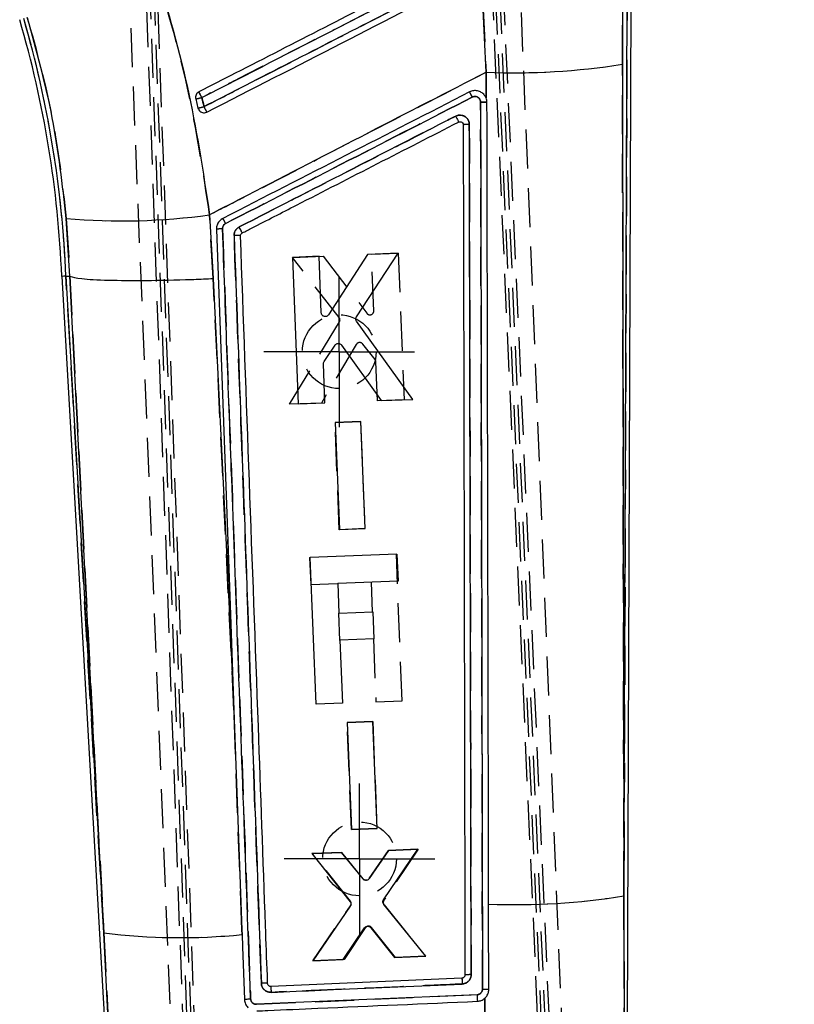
# Model space of a CAD drawing. Extents: x 66 to 759, y 83 to 592.
# Tile 14 of 23: x 325 to 375, y 484 to 548. Entities that reach past the tile are written whole.
import ezdxf

# ---------------------------------------------------------------- set-up
doc = ezdxf.new("R2010")
doc.units = 0
doc.header["$LTSCALE"] = 2
doc.linetypes.add('HIDDEN', pattern=[1.905, 1.27, -0.635])
doc.layers.get('0').update_dxf_attribs({"linetype": 'CONTINUOUS'})
doc.styles.add('SLDTEXTSTYLE0', font='TXT', dxfattribs={"width": 0.75})
doc.dimstyles.new('SLDDIMSTYLE0', dxfattribs={"dimtxt": 7, "dimasz": 6.604, "dimexe": 0, "dimexo": 0.0625, "dimgap": 1.75, "dimtad": 1, "dimdec": 0, "dimrnd": 1e-09, "dimzin": 12, "dimtxsty": 'SLDTEXTSTYLE0', "dimsah": 1, "dimcen": 0.09, "dimazin": 3, "dimtfac": 1, "dimtofl": 0, "dimtmove": 0, "dimatfit": 3, "dimtolj": 1, "dimtzin": 12})

# ---------------------------------------------------------------- blocks, each defined once
blk = doc.blocks.new('_D_4')
at = {"color": 179, "linetype": 'CONTINUOUS'}
for p, q in [((342.653, 591.677), (433.031, 591.677)), ((431.031, 220.998), (431.031, 591.677)), ((409.647, 220.998), (433.031, 220.998))]:
    blk.add_line(p, q, dxfattribs=at)
for points in [[(431.031, 591.677), (430.015, 585.073), (432.047, 585.073)], [(431.031, 220.998), (432.047, 227.602), (430.015, 227.602)]]:
    blk.add_solid(points, dxfattribs=at)
at = {"color": 179, "linetype": 'CONTINUOUS', "insert": (422.007, 419.175, 0.1), "char_height": 7, "attachment_point": 1, "rotation": 90, "style": 'SLDTEXTSTYLE0'}
blk.add_mtext('371', dxfattribs=at)
blk = doc.blocks.new('SW_CENTERMARKSYMBOL_4')
at = {"color": 0, "linetype": 'CONTINUOUS'}
for p, q in [((0, 2.5), (0, 4.9)), ((0, 0), (0, 2.5)), ((-2.5, 0), (-4.9, 0)), ((0, 0), (-2.5, 0)), ((0, 0), (0, -2.5)), ((0, 0), (2.5, 0)), ((2.5, 0), (4.9, 0)), ((0, -2.5), (0, -4.9))]:
    blk.add_line(p, q, dxfattribs=at)
blk = doc.blocks.new('SW_CENTERMARKSYMBOL_5')
at = {"color": 0, "linetype": 'CONTINUOUS'}
for p, q in [((0, 2.5), (0, 4.9)), ((0, 0), (0, 2.5)), ((-2.5, 0), (-4.9, 0)), ((0, 0), (-2.5, 0)), ((0, 0), (0, -2.5)), ((0, 0), (2.5, 0)), ((2.5, 0), (4.9, 0)), ((0, -2.5), (0, -4.9))]:
    blk.add_line(p, q, dxfattribs=at)

msp = doc.modelspace()

# ---------------------------------------------------------------- linework, layer by layer
at = {"color": 7, "linetype": 'HIDDEN'}
for p, q in [((335.825244, 473.800726), (332.13607, 577.056296)), ((332.35106, 577.166058), (336.078582, 473.752305)), ((336.57919, 473.710366), (332.860829, 576.869987)), ((332.646982, 576.759584), (336.32767, 473.741517)), ((355.062753, 561.868034), (358.915565, 474.607341)), ((359.411172, 474.69005), (355.556156, 562.000625)), ((355.800557, 561.543428), (359.659802, 474.759005)), ((359.163768, 474.658892), (355.30598, 561.410584)), ((357.022168, 559.834026), (360.418243, 475.140043)), ((331.642562, 558.816351), (335.038775, 474.118963)), ((355.000816, 549.043395), (355.203423, 544.524036)), ((364.069389, 545.043819), (364.070532, 549.142681)), ((364.372594, 549.141608), (364.165689, 490.965955)), ((355.203423, 544.524036), (355.201603, 542.853572)), ((353.669704, 541.233279), (353.704897, 541.17281)), ((353.717666, 541.10349), (353.717666, 541.104324)), ((337.466573, 531.10873), (337.226459, 535.251387)), ((327.913632, 535.009407), (328.138837, 531.271957)), ((338.981298, 533.901833), (338.82297, 533.898033)), ((339.23936, 533.886321), (339.207312, 533.895098)), ((347.762454, 532.693528), (349.497635, 532.763444)), ((347.909163, 529.016577), (347.762454, 532.693528)), ((349.497635, 532.763444), (349.878128, 523.231156)), ((342.612197, 532.486029), (344.604633, 532.566302)), ((345.653468, 528.576084), (342.612197, 532.486029)), ((344.604633, 532.566302), (347.453337, 528.851144)), ((330.344492, 488.557786), (327.885145, 531.259559)), ((328.138837, 531.271957), (328.139795, 531.271644)), ((338.810214, 503.046416), (337.466573, 531.10873)), ((342.432385, 522.93127), (345.670329, 528.2894)), ((346.766891, 526.82247), (344.49427, 523.0143)), ((347.987383, 525.838532), (347.185619, 526.85038)), ((348.142843, 523.16127), (348.041853, 525.691576)), ((349.87813, 523.231156), (348.142843, 523.16127)), ((344.49427, 523.0143), (342.432385, 522.93127)), ((345.383195, 521.749295), (347.048182, 521.81638)), ((347.048182, 521.81638), (347.326347, 514.847763)), ((345.661284, 514.780708), (345.383195, 521.749295)), ((347.326347, 514.847763), (345.661284, 514.780708)), ((339.326782, 488.759317), (338.391559, 514.588125)), ((343.732068, 512.962006), (343.768848, 512.963481)), ((343.732068, 512.962006), (343.802334, 511.209689)), ((349.752098, 503.655873), (349.369874, 513.188072)), ((343.802334, 511.209689), (345.554659, 511.279948)), ((347.727647, 511.367075), (347.804941, 509.439431)), ((345.633795, 509.352379), (345.608167, 509.351351)), ((345.608167, 509.351351), (345.678998, 507.584877)), ((347.875774, 507.672973), (348.039604, 503.587194)), ((345.678998, 507.584877), (345.704671, 507.585906)), ((348.039604, 503.587194), (349.752098, 503.655873)), ((346.169009, 502.250143), (347.834, 502.317213)), ((346.44708, 495.281629), (346.169009, 502.250143)), ((347.834, 502.317213), (348.112147, 495.3487)), ((348.112147, 495.3487), (346.44708, 495.281629)), ((343.908814, 493.723922), (345.796497, 493.799977)), ((346.383512, 490.629576), (343.908814, 493.723922)), ((345.796497, 493.799977), (347.196798, 492.075145)), ((347.60412, 492.092744), (348.861638, 493.923471)), ((350.784812, 494.000957), (348.556388, 490.68106)), ((348.861638, 493.923471), (350.784812, 494.000957)), ((364.187992, 481.141821), (364.165689, 490.965955)), ((343.940315, 486.745574), (346.394686, 490.327962)), ((348.569903, 490.379773), (351.274073, 487.040967)), ((330.344492, 488.557786), (330.783171, 479.976215)), ((339.337753, 488.455482), (339.326782, 488.759317)), ((347.351808, 488.886684), (345.96961, 486.827307)), ((349.315608, 486.96208), (347.762609, 488.904007)), ((345.96961, 486.827307), (343.940315, 486.745574)), ((351.274073, 487.040967), (349.315608, 486.96208)), ((341.003174, 485.254362), (341.001501, 485.273734)), ((340.276749, 483.920396), (354.618713, 484.545641)), ((355.123983, 484.314963), (355.121493, 483.046308))]:
    msp.add_line(p, q, dxfattribs=at)
at = {"color": 7, "linetype": 'CONTINUOUS'}
for p, q in [((355.203423, 544.524036), (355.000816, 549.043395)), ((364.070532, 549.142681), (364.069389, 545.043819)), ((364.165689, 490.965955), (364.372594, 549.141608)), ((364.400457, 480.955988), (364.642959, 549.140655)), ((355.201603, 542.853572), (355.203423, 544.524036)), ((336.325595, 542.787172), (336.473645, 542.191021)), ((355.201603, 542.853572), (355.193093, 542.872988)), ((337.226459, 535.251387), (337.466573, 531.10873)), ((328.138837, 531.271957), (327.913632, 535.009407)), ((347.502449, 532.682501), (344.960356, 528.751172)), ((346.776468, 528.621115), (349.494917, 532.762014)), ((349.494917, 532.762014), (347.502449, 532.682501)), ((344.34458, 532.556482), (342.609373, 532.487236)), ((342.609373, 532.487236), (342.993328, 522.955097)), ((344.492746, 528.87959), (344.34458, 532.556482)), ((327.615091, 531.246357), (330.579647, 479.772613)), ((327.885145, 531.259559), (328.138837, 531.271957)), ((327.885145, 531.259559), (330.344492, 488.557786)), ((328.139795, 531.271644), (328.138837, 531.271957)), ((350.439177, 523.252331), (346.782617, 528.333999)), ((344.669235, 525.705479), (345.38741, 526.778273)), ((345.80703, 526.783981), (348.377265, 523.170002)), ((344.728637, 523.024373), (344.626708, 525.554635)), ((348.377265, 523.170002), (350.439177, 523.252331)), ((342.993328, 522.955097), (344.728637, 523.024373)), ((347.062904, 521.816649), (345.397893, 521.750204)), ((347.343668, 514.848165), (347.062904, 521.816649)), ((345.397893, 521.750204), (345.678581, 514.781691)), ((345.678581, 514.781691), (347.343668, 514.848165)), ((349.412307, 513.189785), (343.774503, 512.96372)), ((344.156727, 503.431507), (343.774503, 512.96372)), ((349.412307, 513.189785), (349.482573, 511.437453)), ((349.482573, 511.437453), (345.557259, 511.280053)), ((345.557259, 511.280053), (345.634555, 509.352408)), ((345.634555, 509.352408), (347.831329, 509.440489)), ((347.831329, 509.440489), (347.902162, 507.674031)), ((347.902162, 507.674031), (345.705388, 507.585935)), ((345.705388, 507.585935), (345.869219, 503.500171)), ((345.869219, 503.500171), (344.156727, 503.431507)), ((338.810214, 503.046416), (339.326782, 488.759317)), ((347.840864, 502.317168), (346.175849, 502.250724)), ((346.175849, 502.250724), (346.456548, 495.282315)), ((348.121639, 495.348774), (347.840864, 502.317168)), ((346.456548, 495.282315), (348.121639, 495.348774)), ((345.803592, 493.800849), (343.88039, 493.7241)), ((343.88039, 493.7241), (346.367476, 490.593285)), ((347.203655, 492.076688), (345.803592, 493.800849)), ((348.868781, 493.923165), (347.611077, 492.091753)), ((348.537497, 490.715951), (350.756492, 493.998498)), ((350.756492, 493.998498), (348.868781, 493.923165)), ((351.283833, 487.040036), (348.550509, 490.414404)), ((364.165689, 490.965955), (364.187992, 481.141821)), ((346.378127, 490.291886), (343.949968, 486.74728)), ((330.783171, 479.976215), (330.344492, 488.557786)), ((339.326782, 488.759317), (339.337753, 488.455482)), ((345.908463, 486.825459), (347.300991, 488.885492)), ((347.711859, 488.901116), (349.254509, 486.959025)), ((343.949968, 486.74728), (345.908463, 486.825459)), ((349.254509, 486.959025), (351.283833, 487.040036)), ((341.003174, 485.254362), (341.001501, 485.273734)), ((353.635257, 485.620663), (341.214167, 485.077121)), ((355.121493, 483.046308), (355.123983, 484.314963))]:
    msp.add_line(p, q, dxfattribs=at)
at = {"color": 7, "linetype": 'CONTINUOUS', "flags": 128}
for points in [[(337.675226, 534.305386), (338.584816, 509.268664), (338.810214, 503.046416)], [(330.344492, 488.557786), (329.559559, 503.763549), (328.139795, 531.271644)], [(337.466573, 531.10873), (338.339263, 512.901865), (338.810214, 503.046416)], [(355.379339, 484.888964), (355.37791, 485.657193), (355.37184, 488.899067), (355.368934, 490.439147)], [(339.337753, 488.455482), (339.366609, 487.656176), (339.490147, 484.233201)], [(354.619549, 484.545678), (340.279137, 483.9205), (340.276749, 483.920396)]]:
    msp.add_lwpolyline(points, dxfattribs=at)
at = {"color": 7, "linetype": 'HIDDEN', "flags": 128}
msp.add_lwpolyline([(328.139795, 531.271644), (329.559559, 503.763549), (330.344492, 488.557786)], dxfattribs=at)
at = {"color": 7, "linetype": 'HIDDEN'}
for centre in [(345.654543, 526.351692), (346.97672, 493.37819)]:
    msp.add_circle(centre, 2.4, dxfattribs=at)
at = {"color": 7, "linetype": 'CONTINUOUS'}
for centre, radius, start, end in [((258.259792, 528.462577), 69.681512, 2.30044101, 16.29622598), ((258.259792, 528.462577), 69.411145, 2.29748149, 16.29622598), ((357.03257, 589.197745), 44.711139, 267.65535674, 279.05508716), ((309.197359, 528.88829), 30.878349, 26.94462581, 27.7094139), ((337.33238, 534.388717), 18.992807, 26.64004897, 27.78445425), ((334.841561, 550.038714), 7.401839, 281.56592418, 284.73096527), ((333.187381, 556.693478), 14.87013, 282.7676374, 284.34048991), ((312.716495, 529.795923), 27.192531, 26.49622964, 27.34487636), ((331.495287, 576.493516), 41.638438, 265.06543462, 277.91138673), ((324.892339, 527.933123), 14.985727, 26.79074876, 28.23225226), ((338.026991, 532.867655), 1.480139, 88.33581173, 103.74828362), ((321.506217, 525.237624), 19.911679, 26.34641723, 27.59447649), ((357.166417, 534.132841), 43.730651, 267.64427904, 279.21003925), ((335.299451, 528.797075), 40.543211, 262.98008823, 275.71641787), ((389.000445, 487.108433), 35.396469, 182.40894248, 183.0253092), ((400.288046, 486.425651), 45.707175, 182.35728684, 182.89662923)]:
    msp.add_arc(centre, radius, start, end, dxfattribs=at)
at = {"color": 7, "linetype": 'HIDDEN'}
for centre, radius, start, end in [((258.259792, 528.462577), 69.681512, 2.30044101, 16.29622598), ((357.03257, 589.197745), 44.711139, 267.65535674, 279.05508716), ((309.197359, 528.88829), 30.878349, 26.94462581, 27.7094139), ((338.196171, 534.748862), 18.06092, 26.84755532, 28.05102944), ((334.841561, 550.038714), 7.401839, 281.56592418, 284.73096527), ((333.187381, 556.693478), 14.87013, 282.7676374, 284.34048991), ((312.716495, 529.795923), 27.192531, 26.49622964, 27.34487636), ((331.495287, 576.493516), 41.638438, 265.06543462, 277.91138673), ((325.030129, 527.986697), 14.838997, 26.84593562, 28.30167564), ((338.027011, 532.86641), 1.481353, 88.3379512, 103.73758866), ((320.896014, 524.987924), 20.569365, 26.21538141, 27.42354782), ((357.166417, 534.132841), 43.730651, 267.64427904, 279.21003925), ((335.299451, 528.797075), 40.543211, 262.98008823, 275.71641787), ((384.28632, 486.672129), 30.669093, 181.96472714, 182.67610887), ((402.612646, 486.626083), 48.039004, 182.48210489, 182.99526967)]:
    msp.add_arc(centre, radius, start, end, dxfattribs=at)
at = {"color": 7, "linetype": 'CONTINUOUS'}
for points, knots in [([(354.062035, 552.228503), (353.823989, 552.106512), (352.622434, 551.490753), (347.566811, 548.89998), (341.962345, 546.027912), (337.3214, 543.649597), (336.534494, 543.246336)], [0, 0, 0, 0, 0.040743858, 0.20565769, 0.865313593, 1, 1, 1, 1]), ([(336.723705, 542.88017), (339.673386, 544.391319), (345.516174, 547.384634), (351.358927, 550.37804), (354.252018, 551.860251)], [0, 0, 0, 0, 0.504841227, 1, 1, 1, 1]), ([(333.564231, 551.691465), (334.359003, 549.02566), (335.96366, 543.643355), (336.802891, 538.066219), (337.226459, 535.251387)], [0, 0, 0, 0, 0.495290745, 1, 1, 1, 1]), ([(354.385558, 551.259987), (354.144669, 551.136565), (352.940227, 550.51946), (347.881513, 547.927748), (342.284045, 545.060059), (337.650112, 542.686097), (336.870471, 542.286687)], [0, 0, 0, 0, 0.041260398, 0.206300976, 0.866463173, 1, 1, 1, 1]), ([(337.052824, 541.927569), (339.971882, 543.423449), (345.810002, 546.415211), (351.64809, 549.40706), (354.567134, 550.902985)], [0, 0, 0, 0, 0.499999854, 1, 1, 1, 1]), ([(327.913632, 535.009407), (327.665153, 537.201654), (327.162358, 541.637631), (325.975783, 545.918529), (325.375611, 548.08382)], [0, 0, 0, 0, 0.4941972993, 1, 1, 1, 1]), ([(364.069389, 545.043819), (364.087747, 534.587838), (364.119396, 516.561569), (364.151998, 498.535964), (364.165689, 490.965955)], [0, 0, 0, 0, 0.580041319, 1, 1, 1, 1]), ([(355.203423, 544.524036), (352.657449, 543.211687), (347.479687, 540.542755), (341.487565, 537.451497), (338.041588, 535.672257), (337.226459, 535.251387)], [0, 0, 0, 0, 0.424811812, 0.8639420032, 1, 1, 1, 1]), ([(336.534494, 543.246336), (336.497545, 543.22279), (336.421945, 543.174612), (336.345084, 543.05981), (336.307861, 542.926636), (336.314313, 542.832922), (336.325393, 542.787991), (336.325595, 542.787172)], [0, 0, 0, 0, 0.240525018, 0.492128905, 0.743727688, 0.995326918, 1, 1, 1, 1]), ([(354.135459, 543.242149), (351.462112, 541.872107), (346.115417, 539.132021), (340.768689, 536.392055), (338.095324, 535.022073)], [0, 0, 0, 0, 0.499999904, 1, 1, 1, 1]), ([(338.269477, 534.687691), (340.942971, 536.057267), (346.2895, 538.796186), (351.635942, 541.535331), (354.308934, 542.904787)], [0, 0, 0, 0, 0.500042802, 1, 1, 1, 1]), ([(355.193093, 542.872988), (355.161662, 542.930353), (355.08833, 543.064193), (354.901906, 543.223844), (354.657522, 543.322534), (354.386575, 543.339574), (354.220136, 543.275002), (354.135457, 543.242149)], [0, 0, 0, 0, 0.156873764, 0.36600285, 0.575007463, 0.783776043, 1, 1, 1, 1]), ([(354.308931, 542.904787), (354.349625, 542.920619), (354.429246, 542.951597), (354.558424, 542.94332), (354.675344, 542.896533), (354.769486, 542.812976), (354.833544, 542.70299), (354.842028, 542.620102), (354.84627, 542.57866)], [0, 0, 0, 0, 0.172887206, 0.338270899, 0.503698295, 0.669137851, 0.834573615, 1, 1, 1, 1]), ([(336.870471, 542.286687), (336.853246, 542.35634), (336.804324, 542.554174), (336.755403, 542.751997), (336.723705, 542.88017)], [0, 0, 0, 0, 0.35208041, 1, 1, 1, 1]), ([(354.84627, 542.57866), (354.900454, 542.578512), (355.008822, 542.578215), (355.146781, 542.572929), (355.241224, 542.565107), (355.255453, 542.558769), (355.262316, 542.555712)], [0, 0, 0, 0, 0.254331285, 0.508661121, 0.762992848, 1, 1, 1, 1]), ([(354.84628, 542.57866), (354.869989, 532.185713), (354.91384, 512.963721), (354.953106, 493.742425), (354.971142, 484.913699)], [0, 0, 0, 0, 0.540680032, 1, 1, 1, 1]), ([(355.262316, 542.555697), (355.251949, 542.656385), (355.241419, 542.758648), (355.202207, 542.852132), (355.201603, 542.853572)], [0, 0, 0, 0, 0.984598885, 1, 1, 1, 1]), ([(355.368934, 490.439147), (355.368489, 490.67457), (355.366002, 491.990624), (355.356577, 496.931495), (355.323342, 514.067984), (355.288951, 530.124313), (355.262324, 542.555697)], [0, 0, 0, 0, 0.0135520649, 0.0757581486, 0.2844188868, 1, 1, 1, 1]), ([(336.473645, 542.191021), (336.488224, 542.149539), (336.517979, 542.064869), (336.588165, 541.989276), (336.634024, 541.957014), (336.642751, 541.950874)], [0, 0, 0, 0, 0.437488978, 0.892952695, 1, 1, 1, 1]), ([(336.642751, 541.950874), (336.683257, 541.929313), (336.76427, 541.886191), (336.904054, 541.877282), (337.000277, 541.901638), (337.046928, 541.924659), (337.052824, 541.927569)], [0, 0, 0, 0, 0.3179972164, 0.6359984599, 0.9539979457, 1, 1, 1, 1]), ([(353.228533, 541.671939), (352.987645, 541.548523), (350.641826, 540.346668), (345.949964, 537.94295), (341.49895, 535.662767), (339.152904, 534.460925)], [0, 0, 0, 0, 0.051342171, 0.499980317, 1, 1, 1, 1]), ([(354.113571, 541.129999), (354.10752, 541.19277), (354.094855, 541.324166), (353.997068, 541.503213), (353.845776, 541.645525), (353.655353, 541.728627), (353.437418, 541.749533), (353.300492, 541.698669), (353.228533, 541.671939)], [0, 0, 0, 0, 0.152253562, 0.318704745, 0.483139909, 0.649464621, 0.815784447, 1, 1, 1, 1]), ([(353.228533, 541.671939), (353.234628, 541.659906), (353.252178, 541.625252), (353.29008, 541.550206), (353.339427, 541.452049), (353.385425, 541.359786), (353.41414, 541.301404), (353.419198, 541.290449), (353.421446, 541.285582)], [0, 0, 0, 0, 0.06376497, 0.18363823, 0.398493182, 0.613343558, 0.828199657, 1, 1, 1, 1]), ([(339.349614, 534.074374), (339.562, 534.183207), (340.737897, 534.78577), (345.428505, 537.189486), (349.906726, 539.484414), (353.421446, 541.285582)], [0, 0, 0, 0, 0.045278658, 0.250689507, 1, 1, 1, 1]), ([(353.421446, 541.285582), (353.440999, 541.293124), (353.483065, 541.309349), (353.552879, 541.306622), (353.618869, 541.281245), (353.673991, 541.235935), (353.694545, 541.193954), (353.704897, 541.17281)], [0, 0, 0, 0, 0.1822465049, 0.3920783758, 0.5935203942, 0.7952688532, 1, 1, 1, 1]), ([(353.704897, 541.17281), (353.705305, 541.171699), (353.713304, 541.149874), (353.715538, 541.126504), (353.717658, 541.104324)], [0, 0, 0, 0, 0.05091865, 1, 1, 1, 1]), ([(354.113571, 541.129999), (354.061372, 541.129366), (353.956972, 541.1281), (353.826435, 541.12186), (353.73537, 541.113314), (353.723567, 541.106765), (353.717666, 541.10349)], [0, 0, 0, 0, 0.249998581, 0.499999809, 0.750000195, 1, 1, 1, 1]), ([(353.717666, 541.104324), (353.737472, 531.890819), (353.777085, 513.463811), (353.812194, 495.0375), (353.829749, 485.824347)], [0, 0, 0, 0, 0.500000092, 1, 1, 1, 1]), ([(354.233341, 485.84941), (354.214447, 495.054594), (354.176626, 513.48112), (354.134602, 531.908319), (354.113571, 541.129999)], [0, 0, 0, 0, 0.499561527, 1, 1, 1, 1]), ([(338.095324, 535.022073), (338.021805, 534.974722), (337.874771, 534.880024), (337.730355, 534.656013), (337.675333, 534.454929), (337.675249, 534.336875), (337.675226, 534.305386)], [0, 0, 0, 0, 0.297199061, 0.594385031, 0.891809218, 1, 1, 1, 1]), ([(338.069977, 534.347169), (338.069983, 534.362043), (338.070006, 534.418093), (338.096113, 534.513686), (338.164777, 534.620164), (338.234614, 534.665206), (338.269477, 534.687691)], [0, 0, 0, 0, 0.107578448, 0.405404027, 0.703175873, 1, 1, 1, 1]), ([(339.893279, 484.275609), (339.594614, 492.502966), (339.178175, 503.974663), (338.569925, 520.665203), (338.260675, 529.128368), (338.069977, 534.347169)], [0, 0, 0, 0, 0.492937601, 0.687320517, 1, 1, 1, 1]), ([(339.152908, 534.460925), (339.095046, 534.423522), (338.979328, 534.348721), (338.865862, 534.172044), (338.823075, 534.014298), (338.822991, 533.922078), (338.82297, 533.898033)], [0, 0, 0, 0, 0.298228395, 0.59643246, 0.894775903, 1, 1, 1, 1]), ([(339.23936, 533.886321), (339.240663, 533.908222), (339.243363, 533.953603), (339.275476, 534.015548), (339.314996, 534.054808), (339.342254, 534.070214), (339.349614, 534.074374)], [0, 0, 0, 0, 0.2851182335, 0.5907903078, 0.8895158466, 1, 1, 1, 1]), ([(339.23936, 533.886321), (339.232409, 533.88947), (339.218012, 533.895991), (339.123348, 533.901526), (338.98537, 533.90286), (338.877103, 533.899642), (338.82297, 533.898033)], [0, 0, 0, 0, 0.237383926, 0.491588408, 0.745797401, 1, 1, 1, 1]), ([(338.82297, 533.898033), (339.118806, 525.795956), (339.414983, 517.684541), (340.005397, 501.480493), (340.299394, 493.37845), (340.593053, 485.285744)], [0, 0, 0, 0, 0.4999999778, 0.5005762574, 1, 1, 1, 1]), ([(341.001501, 485.273734), (340.995277, 485.446207), (340.9501, 486.698195), (340.74902, 492.268248), (340.169564, 508.299955), (339.625969, 523.252177), (339.23936, 533.886321)], [0, 0, 0, 0, 0.010643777, 0.077263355, 0.343742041, 1, 1, 1, 1]), ([(327.885145, 531.259559), (327.705718, 531.250432), (327.525765, 531.241277), (327.615618, 531.246387), (327.615881, 531.246402)], [0, 0, 0, 0, 0.99707544, 1, 1, 1, 1]), ([(328.139795, 531.271644), (328.333489, 531.21106), (328.720876, 531.089892), (330.53621, 530.992377), (333.03041, 530.973119), (335.442608, 531.026788), (336.940747, 531.085249), (337.416184, 531.10648), (337.466573, 531.10873)], [0, 0, 0, 0, 0.223933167, 0.447866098, 0.671803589, 0.895748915, 0.988950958, 1, 1, 1, 1]), ([(344.697268, 528.640367), (344.669744, 528.648723), (344.614697, 528.665434), (344.549075, 528.723335), (344.504018, 528.796738), (344.496443, 528.852414), (344.492746, 528.87959)], [0, 0, 0, 0, 0.252648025, 0.505275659, 0.75851818, 1, 1, 1, 1]), ([(344.960356, 528.751172), (344.942449, 528.728727), (344.906631, 528.683831), (344.828649, 528.644144), (344.755939, 528.631825), (344.712529, 528.638145), (344.697268, 528.640367)], [0, 0, 0, 0, 0.28258726, 0.565225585, 0.84715146, 1, 1, 1, 1]), ([(346.782617, 528.333999), (346.768222, 528.358908), (346.739431, 528.408726), (346.731043, 528.496025), (346.746321, 528.568822), (346.768545, 528.607372), (346.776468, 528.621115)], [0, 0, 0, 0, 0.2812330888, 0.5624791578, 0.8440228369, 1, 1, 1, 1]), ([(345.38741, 526.778273), (345.40593, 526.800549), (345.442972, 526.845102), (345.522421, 526.883495), (345.599259, 526.894998), (345.645885, 526.885948), (345.664305, 526.882373)], [0, 0, 0, 0, 0.274034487, 0.548088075, 0.821464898, 1, 1, 1, 1]), ([(345.664305, 526.882373), (345.691668, 526.872562), (345.747905, 526.852399), (345.786972, 526.807192), (345.80703, 526.783981)], [0, 0, 0, 0, 0.486551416, 1, 1, 1, 1]), ([(344.626708, 525.554635), (344.628051, 525.58339), (344.630561, 525.637077), (344.656971, 525.683788), (344.669235, 525.705479)], [0, 0, 0, 0, 0.535626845, 1, 1, 1, 1]), ([(347.382759, 491.983831), (347.354099, 491.988927), (347.296781, 491.999117), (347.237705, 492.038797), (347.211045, 492.068464), (347.203655, 492.076688)], [0, 0, 0, 0, 0.419556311, 0.839090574, 1, 1, 1, 1]), ([(347.611077, 492.091753), (347.597007, 492.074929), (347.564192, 492.035692), (347.492721, 491.995517), (347.426996, 491.982104), (347.390342, 491.983535), (347.382759, 491.983831)], [0, 0, 0, 0, 0.249294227, 0.581406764, 0.913409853, 1, 1, 1, 1]), ([(346.367476, 490.593285), (346.383075, 490.569045), (346.414272, 490.520567), (346.426802, 490.433709), (346.414219, 490.35429), (346.388983, 490.310654), (346.378129, 490.291886)], [0, 0, 0, 0, 0.266258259, 0.532513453, 0.798927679, 1, 1, 1, 1]), ([(348.550509, 490.414404), (348.534704, 490.43843), (348.503094, 490.486483), (348.489726, 490.573008), (348.501529, 490.652763), (348.526603, 490.696813), (348.537497, 490.715951)], [0, 0, 0, 0, 0.265302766, 0.530612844, 0.7960667, 1, 1, 1, 1]), ([(347.300991, 488.885492), (347.319943, 488.907802), (347.357848, 488.952424), (347.43863, 488.990524), (347.504206, 488.999193), (347.539909, 488.995475), (347.546819, 488.994755)], [0, 0, 0, 0, 0.308942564, 0.61791524, 0.926047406, 1, 1, 1, 1]), ([(347.546819, 488.994755), (347.575025, 488.987952), (347.631436, 488.974346), (347.68426, 488.933636), (347.707352, 488.906433), (347.711859, 488.901124)], [0, 0, 0, 0, 0.445930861, 0.891863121, 1, 1, 1, 1]), ([(341.001501, 485.273734), (340.995092, 485.277001), (340.982171, 485.283589), (340.888065, 485.289095), (340.753087, 485.290438), (340.646398, 485.287309), (340.593053, 485.285744)], [0, 0, 0, 0, 0.2469822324, 0.4979866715, 0.7489932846, 1, 1, 1, 1]), ([(340.593053, 485.285744), (340.593481, 485.277377), (340.597405, 485.200736), (340.634395, 485.056983), (340.75329, 484.877419), (340.927997, 484.750193), (341.098435, 484.699515), (341.197442, 484.698833), (341.227891, 484.698624)], [0, 0, 0, 0, 0.026315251, 0.241047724, 0.455797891, 0.690181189, 0.904719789, 1, 1, 1, 1]), ([(353.82975, 485.824347), (353.827491, 485.801465), (353.822973, 485.755703), (353.787794, 485.694697), (353.735993, 485.648525), (353.681622, 485.625424), (353.647028, 485.621872), (353.635257, 485.620663)], [0, 0, 0, 0, 0.2211329, 0.442246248, 0.663649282, 0.885557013, 1, 1, 1, 1]), ([(353.653308, 485.240318), (353.721506, 485.250479), (353.857896, 485.2708), (354.035298, 485.384863), (354.165592, 485.546213), (354.226203, 485.711347), (354.231537, 485.81451), (354.233341, 485.84941)], [0, 0, 0, 0, 0.221611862, 0.443205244, 0.664852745, 0.886617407, 1, 1, 1, 1]), ([(354.233341, 485.84941), (354.180381, 485.84896), (354.074461, 485.848058), (353.941143, 485.842126), (353.84793, 485.833812), (353.83581, 485.827333), (353.82975, 485.824093)], [0, 0, 0, 0, 0.249999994, 0.499999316, 0.750000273, 1, 1, 1, 1]), ([(341.214167, 485.077121), (341.190933, 485.07857), (341.144464, 485.08147), (341.081553, 485.114693), (341.033169, 485.16512), (341.009876, 485.215532), (341.004574, 485.246246), (341.003174, 485.254362)], [0, 0, 0, 0, 0.229768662, 0.459546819, 0.688975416, 0.917813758, 1, 1, 1, 1]), ([(341.214167, 485.077121), (341.21417, 485.072631), (341.214175, 485.063652), (341.216523, 484.993666), (341.220453, 484.887566), (341.2246, 484.78088), (341.227234, 484.715041), (341.227891, 484.698624)], [0, 0, 0, 0, 0.224348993, 0.448702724, 0.673051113, 0.918474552, 1, 1, 1, 1]), ([(341.227891, 484.698624), (341.498299, 484.710408), (342.850341, 484.769329), (346.992146, 484.949859), (350.863544, 485.118666), (353.653308, 485.240311)], [0, 0, 0, 0, 0.065287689, 0.326437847, 1, 1, 1, 1]), ([(354.971151, 484.913699), (354.970001, 484.892123), (354.966652, 484.829282), (354.929361, 484.729155), (354.850141, 484.631953), (354.742767, 484.563648), (354.660532, 484.551655), (354.619549, 484.545678)], [0, 0, 0, 0, 0.115796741, 0.337248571, 0.558668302, 0.780058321, 1, 1, 1, 1]), ([(354.971142, 484.913699), (355.024559, 484.913358), (355.131392, 484.912676), (355.26643, 484.906932), (355.359607, 484.898722), (355.372852, 484.892176), (355.379339, 484.888971)], [0, 0, 0, 0, 0.252538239, 0.505074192, 0.75761006, 1, 1, 1, 1]), ([(355.123983, 484.314963), (355.13908, 484.329293), (355.21696, 484.403214), (355.325416, 484.569106), (355.37605, 484.760695), (355.378811, 484.868121), (355.379346, 484.888964)], [0, 0, 0, 0, 0.096832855, 0.499516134, 0.902896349, 1, 1, 1, 1]), ([(339.490147, 484.233201), (339.49461, 484.236417), (339.5036, 484.242894), (339.572922, 484.253677), (339.676682, 484.263842), (339.790551, 484.271326), (339.865332, 484.274444), (339.893279, 484.275609)], [0, 0, 0, 0, 0.212907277, 0.428792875, 0.644676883, 0.867208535, 1, 1, 1, 1]), ([(339.490147, 484.233201), (339.505693, 484.131342), (339.534473, 483.942772), (339.65465, 483.774723), (339.724642, 483.706803), (339.732451, 483.699225)], [0, 0, 0, 0, 0.510678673, 0.94540921, 1, 1, 1, 1]), ([(340.276749, 483.920396), (340.235387, 483.922877), (340.151826, 483.927889), (340.038436, 483.987374), (339.951118, 484.078315), (339.903102, 484.180327), (339.896065, 484.248591), (339.893279, 484.275609)], [0, 0, 0, 0, 0.212857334, 0.430019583, 0.644680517, 0.859364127, 1, 1, 1, 1]), ([(340.296829, 483.488411), (340.538231, 483.499044), (341.861246, 483.55732), (346.642012, 483.7675), (351.181459, 483.965247), (354.639269, 484.115876)], [0, 0, 0, 0, 0.0504947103, 0.2767380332, 1, 1, 1, 1]), ([(354.639269, 484.115876), (354.72624, 484.128363), (354.901026, 484.153458), (355.055101, 484.253201), (355.12225, 484.313409), (355.123983, 484.314963)], [0, 0, 0, 0, 0.491050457, 0.986861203, 1, 1, 1, 1])]:
    msp.add_open_spline(points, degree=3, knots=knots, dxfattribs=at)
at = {"color": 7, "linetype": 'HIDDEN'}
for points, knots in [([(354.252018, 551.860251), (354.011127, 551.736834), (352.806674, 551.119752), (347.747956, 548.528041), (342.146085, 545.658078), (337.507751, 543.28184), (336.723705, 542.88017)], [0, 0, 0, 0, 0.04122909, 0.20614522, 0.865809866, 1, 1, 1, 1]), ([(337.226459, 535.251387), (336.812009, 538.014092), (335.975364, 543.591119), (334.372886, 548.974741), (333.564231, 551.691465)], [0, 0, 0, 0, 0.495372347, 1, 1, 1, 1]), ([(336.870471, 542.286687), (337.111365, 542.410098), (338.315829, 543.027152), (343.374605, 545.618721), (348.972062, 548.486432), (353.605928, 550.860551), (354.385558, 551.259987)], [0, 0, 0, 0, 0.04126047, 0.206300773, 0.866463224, 1, 1, 1, 1]), ([(325.375611, 548.08382), (325.963051, 545.969668), (327.152123, 541.690295), (327.657784, 537.254016), (327.913632, 535.009407)], [0, 0, 0, 0, 0.494033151, 1, 1, 1, 1]), ([(364.165689, 490.965955), (364.151998, 498.535964), (364.119396, 516.561569), (364.087747, 534.587838), (364.069389, 545.043819)], [0, 0, 0, 0, 0.419958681, 1, 1, 1, 1]), ([(337.226459, 535.251387), (338.041576, 535.672252), (341.551863, 537.484704), (347.544008, 540.57592), (352.721784, 543.244853), (355.203423, 544.524036)], [0, 0, 0, 0, 0.136056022, 0.585923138, 1, 1, 1, 1]), ([(354.310328, 542.905502), (351.63687, 541.535808), (346.290085, 538.796486), (340.943211, 536.057396), (338.269839, 534.687884)], [0, 0, 0, 0, 0.5000122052, 1, 1, 1, 1]), ([(354.84627, 542.578735), (354.841755, 542.621489), (354.832862, 542.705698), (354.766901, 542.816124), (354.6719, 542.898638), (354.554205, 542.944278), (354.426802, 542.950903), (354.348981, 542.920569), (354.310328, 542.905502)], [0, 0, 0, 0, 0.170977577, 0.33675778, 0.50250831, 0.668229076, 0.835208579, 1, 1, 1, 1]), ([(336.723705, 542.88017), (336.755403, 542.751997), (336.804324, 542.554174), (336.853246, 542.35634), (336.870471, 542.286687)], [0, 0, 0, 0, 0.64791959, 1, 1, 1, 1]), ([(355.262316, 542.555712), (355.255453, 542.558781), (355.241224, 542.565142), (355.146781, 542.572972), (355.008822, 542.578275), (354.900454, 542.578581), (354.84627, 542.578735)], [0, 0, 0, 0, 0.237009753, 0.491339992, 0.745668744, 1, 1, 1, 1]), ([(354.971142, 484.91358), (354.949845, 495.306179), (354.910456, 514.527561), (354.866479, 533.749634), (354.84628, 542.578735)], [0, 0, 0, 0, 0.540679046, 1, 1, 1, 1]), ([(339.153921, 534.461446), (341.499629, 535.663111), (346.191201, 538.066518), (350.882704, 540.470106), (353.228533, 541.671939)], [0, 0, 0, 0, 0.499983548, 1, 1, 1, 1]), ([(353.228533, 541.671939), (353.235302, 541.675227), (353.303629, 541.708417), (353.446626, 541.745721), (353.654917, 541.729454), (353.845891, 541.645306), (353.997037, 541.503272), (354.094862, 541.324152), (354.107523, 541.192766), (354.113571, 541.129999)], [0, 0, 0, 0, 0.018272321, 0.184450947, 0.350722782, 0.516999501, 0.681387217, 0.847790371, 1, 1, 1, 1]), ([(354.113571, 541.129999), (354.134602, 531.908319), (354.176626, 513.48112), (354.214447, 495.054594), (354.233341, 485.84941)], [0, 0, 0, 0, 0.500438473, 1, 1, 1, 1]), ([(338.269839, 534.687884), (338.256869, 534.680604), (338.207912, 534.653123), (338.137132, 534.583612), (338.077614, 534.471582), (338.072523, 534.388623), (338.069977, 534.347139)], [0, 0, 0, 0, 0.107235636, 0.404773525, 0.70235923, 1, 1, 1, 1]), ([(338.069977, 534.347139), (338.379087, 525.883982), (338.94888, 510.283577), (339.555369, 493.593098), (339.853744, 485.365758), (339.893279, 484.275609)], [0, 0, 0, 0, 0.507062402, 0.934684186, 1, 1, 1, 1]), ([(338.82297, 533.898033), (338.822991, 533.922078), (338.823075, 534.014298), (338.865862, 534.172042), (338.979534, 534.349053), (339.095684, 534.423913), (339.153921, 534.461446)], [0, 0, 0, 0, 0.105052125, 0.402907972, 0.700624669, 1, 1, 1, 1]), ([(340.593053, 485.285744), (340.298958, 493.387775), (339.710769, 509.591837), (339.118903, 525.795968), (338.82297, 533.898033)], [0, 0, 0, 0, 0.500000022, 1, 1, 1, 1]), ([(347.453337, 528.851144), (347.473036, 528.830156), (347.512436, 528.788178), (347.593592, 528.754879), (347.667008, 528.748574), (347.70964, 528.758354), (347.724452, 528.761752)], [0, 0, 0, 0, 0.283454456, 0.566947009, 0.84954176, 1, 1, 1, 1]), ([(347.724452, 528.761752), (347.75116, 528.772256), (347.804571, 528.793263), (347.865309, 528.856029), (347.904495, 528.932815), (347.907627, 528.989008), (347.909163, 529.016577)], [0, 0, 0, 0, 0.252120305, 0.504204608, 0.756751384, 1, 1, 1, 1]), ([(345.670329, 528.2894), (345.682672, 528.31535), (345.707357, 528.367249), (345.708777, 528.454796), (345.68781, 528.526179), (345.662537, 528.562906), (345.653468, 528.576084)], [0, 0, 0, 0, 0.2805922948, 0.5611719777, 0.8425395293, 1, 1, 1, 1]), ([(346.901279, 526.931964), (346.874848, 526.920031), (346.820412, 526.895453), (346.785071, 526.847263), (346.766889, 526.82247)], [0, 0, 0, 0, 0.485521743, 1, 1, 1, 1]), ([(347.185619, 526.85038), (347.165322, 526.871138), (347.124724, 526.912659), (347.04223, 526.944575), (346.964763, 526.949706), (346.919139, 526.936955), (346.901279, 526.931964)], [0, 0, 0, 0, 0.27483099, 0.549717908, 0.823728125, 1, 1, 1, 1]), ([(348.041853, 525.691576), (348.038201, 525.720177), (348.031392, 525.773515), (348.001327, 525.817932), (347.987383, 525.838532)], [0, 0, 0, 0, 0.536223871, 1, 1, 1, 1]), ([(347.196798, 492.075145), (347.211918, 492.059), (347.240456, 492.028526), (347.279185, 492.013045), (347.297396, 492.005766)], [0, 0, 0, 0, 0.529792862, 1, 1, 1, 1]), ([(347.363002, 491.988778), (347.378832, 491.98588), (347.402159, 491.981609), (347.425518, 491.984813), (347.433026, 491.985843)], [0, 0, 0, 0, 0.67858361, 1, 1, 1, 1]), ([(346.394686, 490.327962), (346.408512, 490.353167), (346.436165, 490.403576), (346.442574, 490.490851), (346.424456, 490.569418), (346.395924, 490.611339), (346.383512, 490.629576)], [0, 0, 0, 0, 0.265122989, 0.53024262, 0.795644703, 1, 1, 1, 1]), ([(348.556388, 490.68106), (348.542784, 490.655661), (348.515576, 490.604863), (348.510029, 490.517329), (348.528895, 490.439155), (348.557554, 490.397653), (348.569901, 490.379773)], [0, 0, 0, 0, 0.266057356, 0.53211004, 0.798423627, 1, 1, 1, 1]), ([(347.508819, 488.993235), (347.481265, 488.984198), (347.426158, 488.966126), (347.37674, 488.921336), (347.355891, 488.89236), (347.351808, 488.886684)], [0, 0, 0, 0, 0.445736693, 0.891432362, 1, 1, 1, 1]), ([(347.762609, 488.904007), (347.741917, 488.924736), (347.70053, 488.966196), (347.616896, 488.997707), (347.550851, 489.001042), (347.515593, 488.994493), (347.508819, 488.993235)], [0, 0, 0, 0, 0.3091665, 0.618373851, 0.926684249, 1, 1, 1, 1]), ([(341.227891, 484.698624), (341.19103, 484.699204), (341.085542, 484.700864), (340.916654, 484.757231), (340.755137, 484.878736), (340.641245, 485.044872), (340.599076, 485.187415), (340.593974, 485.270709), (340.593053, 485.285744)], [0, 0, 0, 0, 0.1151993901, 0.3296818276, 0.5441707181, 0.7380577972, 0.952716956, 1, 1, 1, 1]), ([(354.233341, 485.84941), (354.231537, 485.81451), (354.226204, 485.711348), (354.165591, 485.546211), (354.0353, 485.384869), (353.857141, 485.270297), (353.719787, 485.250269), (353.650674, 485.240191)], [0, 0, 0, 0, 0.1130648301, 0.3342079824, 0.5552343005, 0.7762066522, 1, 1, 1, 1]), ([(354.233341, 485.84941), (354.180381, 485.84896), (354.074461, 485.848058), (353.941143, 485.842126), (353.84793, 485.833812), (353.83581, 485.827333), (353.82975, 485.824093)], [0, 0, 0, 0, 0.249999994, 0.499999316, 0.750000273, 1, 1, 1, 1]), ([(353.650674, 485.240191), (353.380266, 485.228399), (352.028224, 485.16944), (347.887295, 484.988883), (344.016776, 484.820181), (341.227891, 484.698624)], [0, 0, 0, 0, 0.065301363, 0.32650697, 1, 1, 1, 1]), ([(354.618713, 484.545641), (354.640214, 484.547753), (354.702914, 484.553912), (354.80143, 484.595571), (354.895159, 484.678967), (354.958848, 484.789352), (354.967051, 484.872182), (354.971151, 484.91358)], [0, 0, 0, 0, 0.115419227, 0.336585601, 0.557783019, 0.77898122, 1, 1, 1, 1]), ([(354.971151, 484.91405), (355.024568, 484.913666), (355.131401, 484.9129), (355.266437, 484.907071), (355.359617, 484.898878), (355.37286, 484.892458), (355.379346, 484.889314)], [0, 0, 0, 0, 0.252535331, 0.505072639, 0.757610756, 1, 1, 1, 1]), ([(339.893279, 484.275609), (339.896065, 484.248591), (339.903102, 484.180327), (339.951118, 484.078315), (340.038436, 483.987374), (340.151826, 483.927889), (340.235387, 483.922877), (340.276749, 483.920396)], [0, 0, 0, 0, 0.140635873, 0.355319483, 0.569980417, 0.787142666, 1, 1, 1, 1])]:
    msp.add_open_spline(points, degree=3, knots=knots, dxfattribs=at)

# ---------------------------------------------------------------- block references
at = {"color": 179, "linetype": 'CONTINUOUS'}
for name, p in [('SW_CENTERMARKSYMBOL_5', (345.654543, 526.351692)), ('SW_CENTERMARKSYMBOL_4', (346.97672, 493.37819))]:
    msp.add_blockref(name, p, dxfattribs=at)

# ---------------------------------------------------------------- dimensions: what is measured, and where the dimension line sits
dim = msp.add_linear_dim(base=(431.030555, 591.676535), p1=(407.646879, 220.997795), p2=(340.653022, 591.676535), angle=90, dimstyle='SLDDIMSTYLE0', dxfattribs=at)
dim.commit()
dim.dimension.update_dxf_attribs({"geometry": '_D_4', "text_midpoint": (431.030555, 429.776623), "dimtype": 160})

doc.saveas('drawing.dxf')
